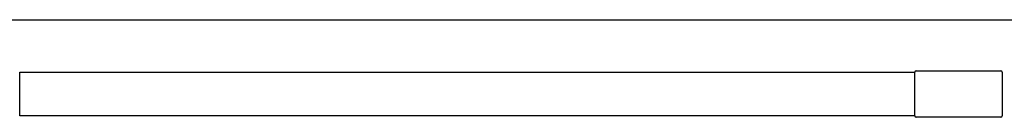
# Model space of a CAD drawing. Header units: metres. Extents: x 15.2 to 54.2, y -39.7 to 1.1.
# Tile 194 of 256: x 52.6132 to 53.4258, y -39.6285 to -39.5485. Entities that reach past the tile are written whole.
import ezdxf

# ---------------------------------------------------------------- set-up
doc = ezdxf.new("R2010")
doc.units = ezdxf.units.M
doc.header["$MEASUREMENT"] = 0
doc.layers.add('2D', color=252, linetype='Continuous')

# ---------------------------------------------------------------- blocks, each defined once
blk = doc.blocks.new('2D_QYOS_600')
for p, q in [((0.0795, -2.74595), (2.36049, -2.74595)), ((0.85065, -2.82497), (0.85065, -2.78897)), ((0.85065, -2.78897), (1.58941, -2.78897)), ((1.58941, -2.82497), (1.58941, -2.78897)), ((1.59041, -2.78797), (1.66053, -2.78797)), ((1.66153, -2.78897), (1.66153, -2.82497)), ((1.58941, -2.82497), (0.85065, -2.82497)), ((1.66053, -2.82597), (1.59041, -2.82597))]:
    blk.add_line(p, q)
for centre, start, end in [((1.59041, -2.78897), 90, 180), ((1.66053, -2.78897), 0, 90), ((1.59041, -2.82497), 180, 270), ((1.66053, -2.82497), 270, 360)]:
    blk.add_arc(centre, 0.001, start, end)

msp = doc.modelspace()

# ---------------------------------------------------------------- block references
at = {"layer": '2D'}
msp.add_blockref('2D_QYOS_600', (51.7625, -36.80251), dxfattribs=at)

doc.saveas('drawing.dxf')
